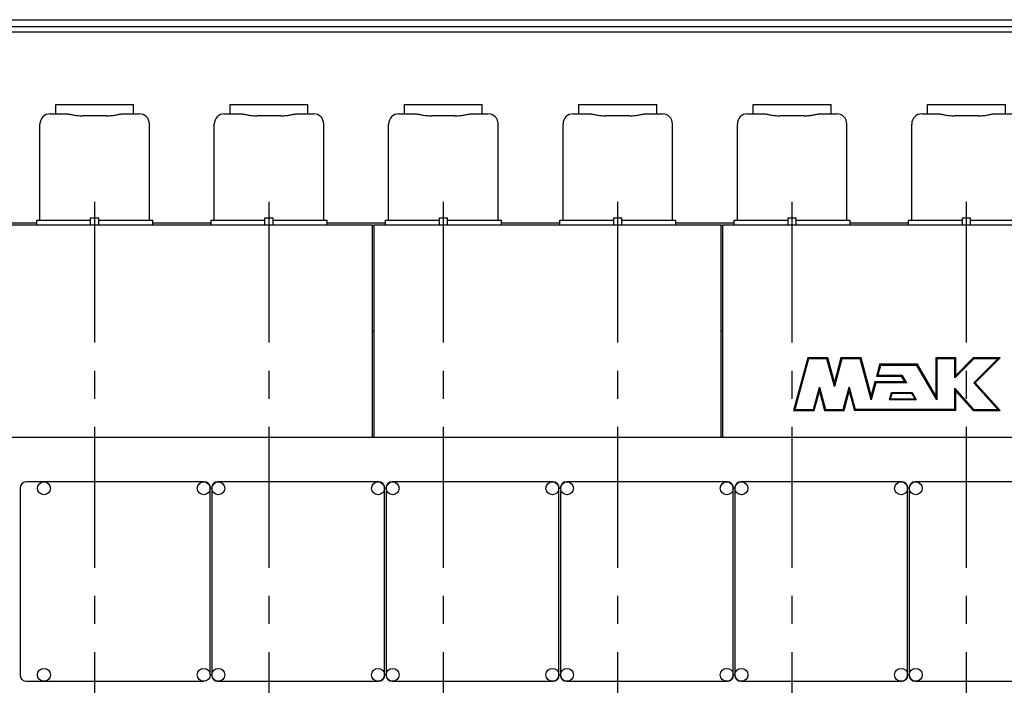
# Model space of a CAD drawing. Header units: millimetres. Extents: x 0 to 841, y 0 to 594.
# Tile 4 of 72: x 131 to 252, y 170 to 252. Entities that reach past the tile are written whole.
import ezdxf

# ---------------------------------------------------------------- set-up
doc = ezdxf.new("R2010")
doc.units = ezdxf.units.MM
doc.header["$LTSCALE"] = 46.255
doc.linetypes.add('CENTER', pattern=[0.6, 0.375, -0.075, 0.075, -0.075])
for name, color, linetype in [('25007_210700_21_SIMPLE1_A_ABL358', 7, 'CONTINUOUS'), ('25007_210700_21_SIMPLE1_A_ABL380', 7, 'CONTINUOUS'), ('25007_210700_21_SIMPLE1_A_ABL393', 7, 'CONTINUOUS'), ('25007_210700_21_SIMPLE1_A_ABL414', 7, 'CONTINUOUS'), ('25007_210700_21_SIMPLE1_A_ABL416', 7, 'CONTINUOUS'), ('25007_210700_21_SIMPLE1_A_ABL425', 7, 'CONTINUOUS'), ('25007_210700_21_SIMPLE1_T1_A_PBL421', 7, 'CONTINUOUS'), ('25007_210700_21_SIMPLE1_T1_A_PBL422', 7, 'CONTINUOUS'), ('25007_210700_21_SIMPLE1_T2_A_PBL359', 7, 'CONTINUOUS'), ('25007_210700_21_SIMPLE1_T2_A_PBL381', 7, 'CONTINUOUS'), ('25007_210700_21_SIMPLE1_T2_A_PBL394', 7, 'CONTINUOUS'), ('25007_210700_21_SIMPLE1_T2_A_PBL415', 7, 'CONTINUOUS'), ('25007_210700_21_SIMPLE1_T2_A_PBL417', 7, 'CONTINUOUS'), ('25007_210700_21_SIMPLE1_T2_A_PBL426', 7, 'CONTINUOUS'), ('25097_000000_TLKS_MARKETING_ABL297', 7, 'CONTINUOUS'), ('25097_000000_TRENNSTELLEN_TLKS_PBL368', 7, 'CONTINUOUS'), ('25097_030000_TLKS_V_ABL302', 7, 'CONTINUOUS'), ('25097_100000_TLKS_V_ABL333', 7, 'CONTINUOUS'), ('25097_111000_21_SIMPLE1_A_ABL339', 7, 'CONTINUOUS'), ('25097_111000_21_SIMPLE1_T1_A_PBL340', 7, 'CONTINUOUS'), ('25097_111200_24_SIMPLE1_T2_X_PBL356', 7, 'CONTINUOUS'), ('25097_111200_24_SIMPLE1_T3_X_PBL382', 7, 'CONTINUOUS'), ('25097_111200_24_SIMPLE1_T3_X_PBL395', 7, 'CONTINUOUS'), ('25097_111200_24_SIMPLE1_T3_X_PBL403', 7, 'CONTINUOUS'), ('25097_111200_24_SIMPLE1_T3_X_PBL404', 7, 'CONTINUOUS'), ('25097_111200_24_SIMPLE1_T3_X_PBL405', 7, 'CONTINUOUS'), ('25097_111200_24_SIMPLE1_X_ABL341', 7, 'CONTINUOUS'), ('25097_171000_21_SIMPLE1_A_ABL354', 7, 'CONTINUOUS'), ('25097_171000_21_SIMPLE1_T1_A_PBL355', 7, 'CONTINUOUS'), ('25097_171000_21_SIMPLE1_T2_A_PBL418', 7, 'CONTINUOUS'), ('25097_200000_TLKS_V_ABL357', 7, 'CONTINUOUS'), ('25097_700000_TLKS_V_ABL303', 7, 'CONTINUOUS'), ('25097_722000_27_SIMPLE1_A_ABL304', 7, 'CONTINUOUS'), ('25097_722000_27_SIMPLE1_T1_A_PBL305', 7, 'CONTINUOUS'), ('right_6_VBL294', 7, 'CONTINUOUS')]:
    doc.layers.add(name, color=color, linetype=linetype)

# ---------------------------------------------------------------- blocks, each defined once
blk = doc.blocks.new('25097_722000_27_SIMPLE1_T1_A_PBL305', base_point=(188.87, 240.14))
at = {"layer": '25097_722000_27_SIMPLE1_T1_A_PBL305', "color": 7, "linetype": 'Continuous'}
for p, q in [((128.07, 252.27), (324.31, 252.27)), ((128.07, 251.45), (324.31, 251.45)), ((128.07, 250.78), (324.31, 250.78)), ((128.07, 227.21), (132.85, 227.21)), ((147.15, 227.21), (154.35, 227.21)), ((168.65, 227.21), (175.85, 227.21)), ((190.15, 227.21), (197.35, 227.21)), ((211.65, 227.21), (218.85, 227.21)), ((233.15, 227.21), (240.35, 227.21))]:
    blk.add_line(p, q, dxfattribs=at)
blk = doc.blocks.new('25097_722000_27_SIMPLE1_A_ABL304', base_point=(188.87, 240.14))
at = {"layer": '25097_722000_27_SIMPLE1_T1_A_PBL305'}
blk.add_blockref('25097_722000_27_SIMPLE1_T1_A_PBL305', (188.87, 240.14), dxfattribs=at)
blk = doc.blocks.new('25097_700000_TLKS_V_ABL303', base_point=(188.87, 240.14))
at = {"layer": '25097_722000_27_SIMPLE1_A_ABL304'}
blk.add_blockref('25097_722000_27_SIMPLE1_A_ABL304', (188.87, 240.14), dxfattribs=at)
blk = doc.blocks.new('25097_111000_21_SIMPLE1_T1_A_PBL340', base_point=(229.12, 163.88))
at = {"layer": '25097_111000_21_SIMPLE1_T1_A_PBL340', "color": 7, "linetype": 'Continuous'}
blk.add_line((328.27, 200.75), (115.15, 200.75), dxfattribs=at)
blk = doc.blocks.new('25097_111000_21_SIMPLE1_A_ABL339', base_point=(229.125, 163.875))
at = {"layer": '25097_111000_21_SIMPLE1_T1_A_PBL340'}
blk.add_blockref('25097_111000_21_SIMPLE1_T1_A_PBL340', (229.125, 163.875), dxfattribs=at)
blk = doc.blocks.new('25097_111200_24_SIMPLE1_T2_X_PBL356', base_point=(142.53, 183))
at = {"layer": '25097_111200_24_SIMPLE1_T2_X_PBL356', "color": 7, "linetype": 'Continuous'}
for p, q in [((130.8, 194.5), (130.8, 171.5)), ((153.5, 195.3), (131.6, 195.3)), ((154.25, 171.5), (154.25, 194.55)), ((131.6, 170.7), (153.45, 170.7))]:
    blk.add_line(p, q, dxfattribs=at)
for centre in [(133.75, 194.5), (153.45, 194.5), (133.75, 171.5), (153.45, 171.5)]:
    blk.add_circle(centre, 0.8, dxfattribs=at)
for centre, radius, start, end in [((131.6, 194.5), 0.8, 90, 180), ((153.5, 194.55), 0.75, 0, 90), ((131.6, 171.5), 0.8, 180, 270)]:
    blk.add_arc(centre, radius, start, end, dxfattribs=at)
blk = doc.blocks.new('25097_111200_24_SIMPLE1_T3_X_PBL382', base_point=(165.1, 183))
at = {"layer": '25097_111200_24_SIMPLE1_T3_X_PBL382', "color": 7, "linetype": 'Continuous'}
for p, q in [((154.45, 194.55), (154.45, 171.45)), ((175, 195.3), (155.2, 195.3)), ((175.75, 171.45), (175.75, 194.55)), ((155.2, 170.7), (175, 170.7))]:
    blk.add_line(p, q, dxfattribs=at)
for centre in [(155.25, 194.5), (174.95, 194.5), (155.25, 171.5), (174.95, 171.5)]:
    blk.add_circle(centre, 0.8, dxfattribs=at)
for centre, start, end in [((155.2, 194.55), 90, 180), ((175, 194.55), 0, 90), ((155.2, 171.45), 180, 270), ((175, 171.45), 270, 360)]:
    blk.add_arc(centre, 0.75, start, end, dxfattribs=at)
blk = doc.blocks.new('25097_111200_24_SIMPLE1_T3_X_PBL395', base_point=(186.6, 183))
at = {"layer": '25097_111200_24_SIMPLE1_T3_X_PBL395', "color": 7, "linetype": 'Continuous'}
for p, q in [((175.95, 194.55), (175.95, 171.45)), ((196.5, 195.3), (176.7, 195.3)), ((197.25, 171.45), (197.25, 194.55)), ((176.7, 170.7), (196.5, 170.7))]:
    blk.add_line(p, q, dxfattribs=at)
for centre in [(176.75, 194.5), (196.45, 194.5), (176.75, 171.5), (196.45, 171.5)]:
    blk.add_circle(centre, 0.8, dxfattribs=at)
for centre, start, end in [((176.7, 194.55), 90, 180), ((196.5, 194.55), 0, 90), ((176.7, 171.45), 180, 270), ((196.5, 171.45), 270, 360)]:
    blk.add_arc(centre, 0.75, start, end, dxfattribs=at)
blk = doc.blocks.new('25097_111200_24_SIMPLE1_T3_X_PBL403', base_point=(208.1, 183))
at = {"layer": '25097_111200_24_SIMPLE1_T3_X_PBL403', "color": 7, "linetype": 'Continuous'}
for p, q in [((197.45, 194.55), (197.45, 171.45)), ((218, 195.3), (198.2, 195.3)), ((218.75, 171.45), (218.75, 194.55)), ((198.2, 170.7), (218, 170.7))]:
    blk.add_line(p, q, dxfattribs=at)
for centre in [(198.25, 194.5), (217.95, 194.5), (198.25, 171.5), (217.95, 171.5)]:
    blk.add_circle(centre, 0.8, dxfattribs=at)
for centre, start, end in [((198.2, 194.55), 90, 180), ((218, 194.55), 0, 90), ((198.2, 171.45), 180, 270), ((218, 171.45), 270, 360)]:
    blk.add_arc(centre, 0.75, start, end, dxfattribs=at)
blk = doc.blocks.new('25097_111200_24_SIMPLE1_T3_X_PBL404', base_point=(229.6, 183))
at = {"layer": '25097_111200_24_SIMPLE1_T3_X_PBL404', "color": 7, "linetype": 'Continuous'}
for p, q in [((218.95, 194.55), (218.95, 171.45)), ((239.5, 195.3), (219.7, 195.3)), ((240.25, 171.45), (240.25, 194.55)), ((219.7, 170.7), (239.5, 170.7))]:
    blk.add_line(p, q, dxfattribs=at)
for centre in [(219.75, 194.5), (239.45, 194.5), (219.75, 171.5), (239.45, 171.5)]:
    blk.add_circle(centre, 0.8, dxfattribs=at)
for centre, start, end in [((219.7, 194.55), 90, 180), ((239.5, 194.55), 0, 90), ((219.7, 171.45), 180, 270), ((239.5, 171.45), 270, 360)]:
    blk.add_arc(centre, 0.75, start, end, dxfattribs=at)
blk = doc.blocks.new('25097_111200_24_SIMPLE1_T3_X_PBL405', base_point=(251.1, 183))
at = {"layer": '25097_111200_24_SIMPLE1_T3_X_PBL405', "color": 7, "linetype": 'Continuous'}
for p, q in [((240.45, 194.55), (240.45, 171.45)), ((261, 195.3), (241.2, 195.3)), ((261.75, 171.45), (261.75, 194.55)), ((241.2, 170.7), (261, 170.7))]:
    blk.add_line(p, q, dxfattribs=at)
for centre in [(241.25, 194.5), (260.95, 194.5), (241.25, 171.5), (260.95, 171.5)]:
    blk.add_circle(centre, 0.8, dxfattribs=at)
for centre, start, end in [((241.2, 194.55), 90, 180), ((261, 194.55), 0, 90), ((241.2, 171.45), 180, 270), ((261, 171.45), 270, 360)]:
    blk.add_arc(centre, 0.75, start, end, dxfattribs=at)
blk = doc.blocks.new('25097_111200_24_SIMPLE1_X_ABL341', base_point=(229.95, 167.38))
at = {"layer": '25097_111200_24_SIMPLE1_T2_X_PBL356'}
blk.add_blockref('25097_111200_24_SIMPLE1_T2_X_PBL356', (142.53, 183), dxfattribs=at)
at = {"layer": '25097_111200_24_SIMPLE1_T3_X_PBL382'}
blk.add_blockref('25097_111200_24_SIMPLE1_T3_X_PBL382', (165.1, 183), dxfattribs=at)
at = {"layer": '25097_111200_24_SIMPLE1_T3_X_PBL395'}
blk.add_blockref('25097_111200_24_SIMPLE1_T3_X_PBL395', (186.6, 183), dxfattribs=at)
at = {"layer": '25097_111200_24_SIMPLE1_T3_X_PBL403'}
blk.add_blockref('25097_111200_24_SIMPLE1_T3_X_PBL403', (208.1, 183), dxfattribs=at)
at = {"layer": '25097_111200_24_SIMPLE1_T3_X_PBL404'}
blk.add_blockref('25097_111200_24_SIMPLE1_T3_X_PBL404', (229.6, 183), dxfattribs=at)
at = {"layer": '25097_111200_24_SIMPLE1_T3_X_PBL405'}
blk.add_blockref('25097_111200_24_SIMPLE1_T3_X_PBL405', (251.1, 183), dxfattribs=at)
blk = doc.blocks.new('25097_171000_21_SIMPLE1_T1_A_PBL355', base_point=(228.125, 213.863))
at = {"layer": '25097_171000_21_SIMPLE1_T1_A_PBL355', "color": 7, "linetype": 'Continuous'}
for p, q in [((128.65, 226.975), (174.25, 226.975)), ((174.25, 200.75), (174.25, 226.975)), ((174.45, 200.75), (174.45, 226.975)), ((174.45, 226.975), (217.25, 226.975)), ((217.25, 200.75), (217.25, 226.975)), ((217.45, 200.75), (217.45, 226.975)), ((217.45, 226.975), (260.25, 226.975))]:
    blk.add_line(p, q, dxfattribs=at)
blk = doc.blocks.new('25097_171000_21_SIMPLE1_T2_A_PBL418', base_point=(238.92, 207.32))
at = {"layer": '25097_171000_21_SIMPLE1_T2_A_PBL418', "color": 7, "linetype": 'Continuous'}
for p, q in [((227.92, 210.58), (226.18, 204.07)), ((228.02, 210.45), (226.35, 204.2)), ((230.41, 210.58), (227.92, 210.58)), ((227.92, 210.58), (228.02, 210.45)), ((230.3, 210.45), (228.02, 210.45)), ((230.41, 210.58), (230.3, 210.45)), ((231.21, 207.06), (230.3, 210.45)), ((231.21, 207.58), (230.41, 210.58)), ((232.02, 210.58), (231.21, 207.58)), ((232.12, 210.45), (231.21, 207.06)), ((234.5, 210.58), (232.02, 210.58)), ((232.02, 210.58), (232.12, 210.45)), ((234.4, 210.45), (232.12, 210.45)), ((234.5, 210.58), (234.4, 210.45)), ((235.75, 205.4), (234.4, 210.45)), ((235.75, 205.92), (234.5, 210.58)), ((246.18, 210.58), (243.72, 210.58)), ((243.72, 210.58), (243.72, 205.9)), ((243.72, 210.58), (243.85, 210.45)), ((246.05, 210.45), (243.85, 210.45)), ((243.85, 210.45), (243.85, 205.4)), ((246.18, 210.58), (246.05, 210.45)), ((248.4, 210.45), (246.05, 208.1)), ((246.05, 208.1), (246.05, 210.45)), ((248.34, 210.58), (246.18, 208.42)), ((246.18, 208.42), (246.18, 210.58)), ((251.67, 210.58), (248.34, 210.58)), ((248.34, 210.58), (248.4, 210.45)), ((248.4, 207.5), (251.35, 210.45)), ((251.35, 210.45), (248.4, 210.45)), ((248.58, 207.49), (251.67, 210.58)), ((251.67, 210.58), (251.35, 210.45)), ((236.79, 209.78), (236.39, 208.32)), ((236.89, 209.65), (236.57, 208.45)), ((241.47, 209.78), (236.79, 209.78)), ((236.79, 209.78), (236.89, 209.65)), ((241.4, 209.65), (236.89, 209.65)), ((241.47, 209.78), (241.4, 209.65)), ((243.85, 205.4), (241.4, 209.65)), ((243.72, 205.9), (241.47, 209.78)), ((236.21, 207.63), (235.75, 205.92)), ((239.87, 207.63), (236.21, 207.63)), ((236.21, 207.63), (236.31, 207.5)), ((236.39, 208.32), (236.57, 208.45)), ((236.39, 208.32), (239.47, 208.32)), ((236.57, 208.45), (239.55, 208.45)), ((239.47, 208.32), (239.55, 208.45)), ((239.47, 208.32), (239.87, 207.63)), ((239.55, 208.45), (240.1, 207.5)), ((239.87, 207.63), (240.1, 207.5)), ((246.18, 208.42), (246.05, 208.1)), ((228.63, 204.2), (229.37, 206.97)), ((228.73, 204.07), (229.37, 206.46)), ((229.37, 206.46), (229.37, 206.97)), ((229.37, 206.97), (230.11, 204.2)), ((229.37, 206.46), (230.01, 204.07)), ((231.21, 207.58), (231.21, 207.06)), ((232.31, 204.2), (233.05, 206.97)), ((232.41, 204.07), (233.05, 206.46)), ((233.05, 206.46), (233.05, 206.97)), ((233.05, 206.97), (233.79, 204.2)), ((233.05, 206.46), (233.69, 204.07)), ((236.31, 207.5), (235.75, 205.4)), ((240.1, 207.5), (236.31, 207.5)), ((246.05, 204.2), (246.05, 206.83)), ((246.05, 206.83), (248.4, 204.2)), ((246.18, 206.48), (246.05, 206.83)), ((246.18, 206.48), (248.34, 204.07)), ((246.18, 204.07), (246.18, 206.48)), ((248.58, 207.49), (248.4, 207.5)), ((251.35, 204.2), (248.4, 207.5)), ((251.65, 204.07), (248.58, 207.49)), ((235.75, 205.92), (235.75, 205.4)), ((238.03, 205.4), (238.27, 206.3)), ((238.14, 205.49), (238.03, 205.4)), ((241.31, 205.4), (238.03, 205.4)), ((238.14, 205.49), (238.34, 206.21)), ((241.16, 205.49), (238.14, 205.49)), ((238.27, 206.3), (240.79, 206.3)), ((238.34, 206.21), (238.27, 206.3)), ((238.34, 206.21), (240.74, 206.21)), ((240.74, 206.21), (240.79, 206.3)), ((240.74, 206.21), (241.16, 205.49)), ((240.79, 206.3), (241.31, 205.4)), ((241.16, 205.49), (241.31, 205.4)), ((243.72, 205.9), (243.85, 205.4)), ((226.18, 204.07), (226.35, 204.2)), ((226.18, 204.07), (228.73, 204.07)), ((226.35, 204.2), (228.63, 204.2)), ((228.73, 204.07), (228.63, 204.2)), ((230.01, 204.07), (230.11, 204.2)), ((230.01, 204.07), (232.41, 204.07)), ((230.11, 204.2), (232.31, 204.2)), ((232.41, 204.07), (232.31, 204.2)), ((233.69, 204.07), (233.79, 204.2)), ((246.18, 204.07), (233.69, 204.07)), ((246.05, 204.2), (233.79, 204.2)), ((246.18, 204.07), (246.05, 204.2)), ((248.34, 204.07), (248.4, 204.2)), ((248.34, 204.07), (251.65, 204.07)), ((248.4, 204.2), (251.35, 204.2)), ((251.65, 204.07), (251.35, 204.2))]:
    blk.add_line(p, q, dxfattribs=at)
blk = doc.blocks.new('25097_171000_21_SIMPLE1_A_ABL354', base_point=(228.12, 213.86))
at = {"layer": '25097_171000_21_SIMPLE1_T1_A_PBL355'}
blk.add_blockref('25097_171000_21_SIMPLE1_T1_A_PBL355', (228.12, 213.86), dxfattribs=at)
at = {"layer": '25097_171000_21_SIMPLE1_T2_A_PBL418'}
blk.add_blockref('25097_171000_21_SIMPLE1_T2_A_PBL418', (238.92, 207.32), dxfattribs=at)
blk = doc.blocks.new('25097_100000_TLKS_V_ABL333', base_point=(229.625, 158.7125))
at = {"layer": '25097_111000_21_SIMPLE1_A_ABL339'}
blk.add_blockref('25097_111000_21_SIMPLE1_A_ABL339', (229.125, 163.875), dxfattribs=at)
at = {"layer": '25097_111200_24_SIMPLE1_X_ABL341'}
blk.add_blockref('25097_111200_24_SIMPLE1_X_ABL341', (229.95, 167.375), dxfattribs=at)
at = {"layer": '25097_171000_21_SIMPLE1_A_ABL354'}
blk.add_blockref('25097_171000_21_SIMPLE1_A_ABL354', (228.125, 213.8625), dxfattribs=at)
blk = doc.blocks.new('25007_210700_21_SIMPLE1_T2_A_PBL359', base_point=(140, 234.39))
at = {"layer": '25007_210700_21_SIMPLE1_T2_A_PBL359', "color": 7, "linetype": 'Continuous'}
for p, q in [((135.2, 240.66), (135.2, 241.81)), ((135.2, 241.81), (144.8, 241.81)), ((144.8, 240.66), (144.8, 241.81)), ((134.5, 240.66), (136.59, 240.66)), ((135.67, 240.66), (136.59, 240.66)), ((141.47, 240.42), (138.53, 240.42)), ((143.41, 240.66), (143.7, 240.66)), ((143.41, 240.66), (144.33, 240.66)), ((144.33, 240.66), (145.5, 240.66)), ((133.25, 227.56), (133.25, 239.41)), ((146.75, 227.56), (146.75, 239.41)), ((132.85, 226.97), (132.85, 227.56)), ((132.85, 227.56), (139.5, 227.56)), ((139.5, 226.97), (139.5, 227.85)), ((139.5, 227.85), (140.5, 227.85)), ((140.5, 226.97), (140.5, 227.85)), ((140.5, 227.56), (147.15, 227.56)), ((147.15, 226.97), (147.15, 227.56))]:
    blk.add_line(p, q, dxfattribs=at)
for centre, start, end in [((134.5, 239.41), 90, 180), ((145.5, 239.41), 0, 90)]:
    blk.add_arc(centre, 1.25, start, end, dxfattribs=at)
for points, knots in [([(136.59, 240.66), (136.63, 240.66), (136.72, 240.64), (136.88, 240.62), (137.08, 240.58), (137.41, 240.52), (137.9, 240.45), (138.31, 240.42), (138.53, 240.42)], [0, 0, 0, 0, 0.055747, 0.137772, 0.243376, 0.369201, 0.666979, 1, 1, 1, 1]), ([(141.47, 240.42), (141.69, 240.42), (142.1, 240.45), (142.59, 240.52), (142.92, 240.58), (143.12, 240.62), (143.28, 240.64), (143.37, 240.66), (143.41, 240.66)], [0, 0, 0, 0, 0.333021, 0.630799, 0.756624, 0.862228, 0.944253, 1, 1, 1, 1])]:
    blk.add_open_spline(points, degree=3, knots=knots, dxfattribs=at)
blk = doc.blocks.new('25007_210700_21_SIMPLE1_A_ABL358', base_point=(140, 234.39))
at = {"layer": '25007_210700_21_SIMPLE1_T2_A_PBL359'}
blk.add_blockref('25007_210700_21_SIMPLE1_T2_A_PBL359', (140, 234.39), dxfattribs=at)
blk = doc.blocks.new('25007_210700_21_SIMPLE1_T2_A_PBL381', base_point=(161.5, 234.39))
at = {"layer": '25007_210700_21_SIMPLE1_T2_A_PBL381', "color": 7, "linetype": 'Continuous'}
for p, q in [((156.7, 240.66), (156.7, 241.81)), ((156.7, 241.81), (166.3, 241.81)), ((166.3, 240.66), (166.3, 241.81)), ((156, 240.66), (158.09, 240.66)), ((157.17, 240.66), (158.09, 240.66)), ((162.97, 240.42), (160.03, 240.42)), ((164.91, 240.66), (165.2, 240.66)), ((164.91, 240.66), (165.83, 240.66)), ((165.83, 240.66), (167, 240.66)), ((154.75, 227.56), (154.75, 239.41)), ((168.25, 227.56), (168.25, 239.41)), ((154.35, 226.97), (154.35, 227.56)), ((154.35, 227.56), (161, 227.56)), ((161, 226.97), (161, 227.85)), ((161, 227.85), (162, 227.85)), ((162, 226.97), (162, 227.85)), ((162, 227.56), (168.65, 227.56)), ((168.65, 226.97), (168.65, 227.56))]:
    blk.add_line(p, q, dxfattribs=at)
for centre, start, end in [((156, 239.41), 90, 180), ((167, 239.41), 0, 90)]:
    blk.add_arc(centre, 1.25, start, end, dxfattribs=at)
for points, knots in [([(158.09, 240.66), (158.13, 240.66), (158.22, 240.64), (158.38, 240.62), (158.58, 240.58), (158.91, 240.52), (159.4, 240.45), (159.81, 240.42), (160.03, 240.42)], [0, 0, 0, 0, 0.055747, 0.137772, 0.243376, 0.369201, 0.666979, 1, 1, 1, 1]), ([(162.97, 240.42), (163.19, 240.42), (163.6, 240.45), (164.09, 240.52), (164.42, 240.58), (164.62, 240.62), (164.78, 240.64), (164.87, 240.66), (164.91, 240.66)], [0, 0, 0, 0, 0.333021, 0.630799, 0.756624, 0.862228, 0.944253, 1, 1, 1, 1])]:
    blk.add_open_spline(points, degree=3, knots=knots, dxfattribs=at)
blk = doc.blocks.new('25007_210700_21_SIMPLE1_A_ABL380', base_point=(161.5, 234.39))
at = {"layer": '25007_210700_21_SIMPLE1_T2_A_PBL381'}
blk.add_blockref('25007_210700_21_SIMPLE1_T2_A_PBL381', (161.5, 234.39), dxfattribs=at)
blk = doc.blocks.new('25007_210700_21_SIMPLE1_T2_A_PBL394', base_point=(183, 234.39))
at = {"layer": '25007_210700_21_SIMPLE1_T2_A_PBL394', "color": 7, "linetype": 'Continuous'}
for p, q in [((178.2, 240.66), (178.2, 241.81)), ((178.2, 241.81), (187.8, 241.81)), ((187.8, 240.66), (187.8, 241.81)), ((177.5, 240.66), (179.59, 240.66)), ((178.67, 240.66), (179.59, 240.66)), ((184.47, 240.42), (181.53, 240.42)), ((186.41, 240.66), (186.7, 240.66)), ((186.41, 240.66), (187.33, 240.66)), ((187.33, 240.66), (188.5, 240.66)), ((176.25, 227.56), (176.25, 239.41)), ((189.75, 227.56), (189.75, 239.41)), ((175.85, 226.97), (175.85, 227.56)), ((175.85, 227.56), (182.5, 227.56)), ((182.5, 226.97), (182.5, 227.85)), ((182.5, 227.85), (183.5, 227.85)), ((183.5, 226.97), (183.5, 227.85)), ((183.5, 227.56), (190.15, 227.56)), ((190.15, 226.97), (190.15, 227.56))]:
    blk.add_line(p, q, dxfattribs=at)
for centre, start, end in [((177.5, 239.41), 90, 180), ((188.5, 239.41), 0, 90)]:
    blk.add_arc(centre, 1.25, start, end, dxfattribs=at)
for points, knots in [([(179.59, 240.66), (179.63, 240.66), (179.72, 240.64), (179.88, 240.62), (180.08, 240.58), (180.41, 240.52), (180.9, 240.45), (181.31, 240.42), (181.53, 240.42)], [0, 0, 0, 0, 0.055747, 0.137772, 0.243376, 0.369201, 0.666979, 1, 1, 1, 1]), ([(184.47, 240.42), (184.69, 240.42), (185.1, 240.45), (185.59, 240.52), (185.92, 240.58), (186.12, 240.62), (186.28, 240.64), (186.37, 240.66), (186.41, 240.66)], [0, 0, 0, 0, 0.333021, 0.630799, 0.756624, 0.862228, 0.944253, 1, 1, 1, 1])]:
    blk.add_open_spline(points, degree=3, knots=knots, dxfattribs=at)
blk = doc.blocks.new('25007_210700_21_SIMPLE1_T1_A_PBL421', base_point=(174.35, 220.4))
at = {"layer": '25007_210700_21_SIMPLE1_T1_A_PBL421', "color": 7, "linetype": 'Continuous'}
for p, q in [((174.45, 226.91), (174.25, 226.91)), ((174.25, 213.9), (174.45, 213.9))]:
    blk.add_line(p, q, dxfattribs=at)
blk = doc.blocks.new('25007_210700_21_SIMPLE1_A_ABL393', base_point=(182.2, 227.85))
at = {"layer": '25007_210700_21_SIMPLE1_T1_A_PBL421'}
blk.add_blockref('25007_210700_21_SIMPLE1_T1_A_PBL421', (174.35, 220.4), dxfattribs=at)
at = {"layer": '25007_210700_21_SIMPLE1_T2_A_PBL394'}
blk.add_blockref('25007_210700_21_SIMPLE1_T2_A_PBL394', (183, 234.39), dxfattribs=at)
blk = doc.blocks.new('25007_210700_21_SIMPLE1_T2_A_PBL415', base_point=(204.5, 234.39))
at = {"layer": '25007_210700_21_SIMPLE1_T2_A_PBL415', "color": 7, "linetype": 'Continuous'}
for p, q in [((199.7, 240.66), (199.7, 241.81)), ((199.7, 241.81), (209.3, 241.81)), ((209.3, 240.66), (209.3, 241.81)), ((199, 240.66), (201.09, 240.66)), ((200.17, 240.66), (201.09, 240.66)), ((205.97, 240.42), (203.03, 240.42)), ((207.91, 240.66), (208.2, 240.66)), ((207.91, 240.66), (208.83, 240.66)), ((208.83, 240.66), (210, 240.66)), ((197.75, 227.56), (197.75, 239.41)), ((211.25, 227.56), (211.25, 239.41)), ((197.35, 226.97), (197.35, 227.56)), ((197.35, 227.56), (204, 227.56)), ((204, 226.97), (204, 227.85)), ((204, 227.85), (205, 227.85)), ((205, 226.97), (205, 227.85)), ((205, 227.56), (211.65, 227.56)), ((211.65, 226.97), (211.65, 227.56))]:
    blk.add_line(p, q, dxfattribs=at)
for centre, start, end in [((199, 239.41), 90, 180), ((210, 239.41), 0, 90)]:
    blk.add_arc(centre, 1.25, start, end, dxfattribs=at)
for points, knots in [([(201.09, 240.66), (201.13, 240.66), (201.22, 240.64), (201.38, 240.62), (201.58, 240.58), (201.91, 240.52), (202.4, 240.45), (202.81, 240.42), (203.03, 240.42)], [0, 0, 0, 0, 0.055747, 0.137772, 0.243376, 0.369201, 0.666979, 1, 1, 1, 1]), ([(205.97, 240.42), (206.19, 240.42), (206.6, 240.45), (207.09, 240.52), (207.42, 240.58), (207.62, 240.62), (207.78, 240.64), (207.87, 240.66), (207.91, 240.66)], [0, 0, 0, 0, 0.333021, 0.630799, 0.756624, 0.862228, 0.944253, 1, 1, 1, 1])]:
    blk.add_open_spline(points, degree=3, knots=knots, dxfattribs=at)
blk = doc.blocks.new('25007_210700_21_SIMPLE1_A_ABL414', base_point=(204.5, 234.39))
at = {"layer": '25007_210700_21_SIMPLE1_T2_A_PBL415'}
blk.add_blockref('25007_210700_21_SIMPLE1_T2_A_PBL415', (204.5, 234.39), dxfattribs=at)
blk = doc.blocks.new('25007_210700_21_SIMPLE1_T2_A_PBL417', base_point=(226, 234.39))
at = {"layer": '25007_210700_21_SIMPLE1_T2_A_PBL417', "color": 7, "linetype": 'Continuous'}
for p, q in [((221.2, 240.66), (221.2, 241.81)), ((221.2, 241.81), (230.8, 241.81)), ((230.8, 240.66), (230.8, 241.81)), ((220.5, 240.66), (222.59, 240.66)), ((221.67, 240.66), (222.59, 240.66)), ((227.47, 240.42), (224.53, 240.42)), ((229.41, 240.66), (229.7, 240.66)), ((229.41, 240.66), (230.33, 240.66)), ((230.33, 240.66), (231.5, 240.66)), ((219.25, 227.56), (219.25, 239.41)), ((232.75, 227.56), (232.75, 239.41)), ((218.85, 226.97), (218.85, 227.56)), ((218.85, 227.56), (225.5, 227.56)), ((225.5, 226.97), (225.5, 227.85)), ((225.5, 227.85), (226.5, 227.85)), ((226.5, 226.97), (226.5, 227.85)), ((226.5, 227.56), (233.15, 227.56)), ((233.15, 226.97), (233.15, 227.56))]:
    blk.add_line(p, q, dxfattribs=at)
for centre, start, end in [((220.5, 239.41), 90, 180), ((231.5, 239.41), 0, 90)]:
    blk.add_arc(centre, 1.25, start, end, dxfattribs=at)
for points, knots in [([(222.59, 240.66), (222.63, 240.66), (222.72, 240.64), (222.88, 240.62), (223.08, 240.58), (223.41, 240.52), (223.9, 240.45), (224.31, 240.42), (224.53, 240.42)], [0, 0, 0, 0, 0.055747, 0.137772, 0.243376, 0.369201, 0.666979, 1, 1, 1, 1]), ([(227.47, 240.42), (227.69, 240.42), (228.1, 240.45), (228.59, 240.52), (228.92, 240.58), (229.12, 240.62), (229.28, 240.64), (229.37, 240.66), (229.41, 240.66)], [0, 0, 0, 0, 0.333021, 0.630799, 0.756624, 0.862228, 0.944253, 1, 1, 1, 1])]:
    blk.add_open_spline(points, degree=3, knots=knots, dxfattribs=at)
blk = doc.blocks.new('25007_210700_21_SIMPLE1_T1_A_PBL422', base_point=(217.35, 220.4))
at = {"layer": '25007_210700_21_SIMPLE1_T1_A_PBL422', "color": 7, "linetype": 'Continuous'}
for p, q in [((217.45, 226.91), (217.25, 226.91)), ((217.25, 213.9), (217.45, 213.9))]:
    blk.add_line(p, q, dxfattribs=at)
blk = doc.blocks.new('25007_210700_21_SIMPLE1_A_ABL416', base_point=(225.2, 227.85))
at = {"layer": '25007_210700_21_SIMPLE1_T1_A_PBL422'}
blk.add_blockref('25007_210700_21_SIMPLE1_T1_A_PBL422', (217.35, 220.4), dxfattribs=at)
at = {"layer": '25007_210700_21_SIMPLE1_T2_A_PBL417'}
blk.add_blockref('25007_210700_21_SIMPLE1_T2_A_PBL417', (226, 234.39), dxfattribs=at)
blk = doc.blocks.new('25007_210700_21_SIMPLE1_T2_A_PBL426', base_point=(247.5, 234.39))
at = {"layer": '25007_210700_21_SIMPLE1_T2_A_PBL426', "color": 7, "linetype": 'Continuous'}
for p, q in [((242.7, 240.66), (242.7, 241.81)), ((242.7, 241.81), (252.3, 241.81)), ((252.3, 240.66), (252.3, 241.81)), ((242, 240.66), (244.09, 240.66)), ((243.17, 240.66), (244.09, 240.66)), ((248.97, 240.42), (246.03, 240.42)), ((250.91, 240.66), (251.2, 240.66)), ((250.91, 240.66), (251.83, 240.66)), ((251.83, 240.66), (253, 240.66)), ((240.75, 227.56), (240.75, 239.41)), ((254.25, 227.56), (254.25, 239.41)), ((240.35, 226.97), (240.35, 227.56)), ((240.35, 227.56), (247, 227.56)), ((247, 227.85), (248, 227.85)), ((247, 226.97), (247, 227.85)), ((248, 226.97), (248, 227.85)), ((248, 227.56), (254.65, 227.56)), ((254.65, 226.97), (254.65, 227.56))]:
    blk.add_line(p, q, dxfattribs=at)
for centre, start, end in [((242, 239.41), 90, 180), ((253, 239.41), 0, 90)]:
    blk.add_arc(centre, 1.25, start, end, dxfattribs=at)
for points, knots in [([(244.09, 240.66), (244.13, 240.66), (244.22, 240.64), (244.38, 240.62), (244.58, 240.58), (244.91, 240.52), (245.4, 240.45), (245.81, 240.42), (246.03, 240.42)], [0, 0, 0, 0, 0.055747, 0.137772, 0.243376, 0.369201, 0.666979, 1, 1, 1, 1]), ([(248.97, 240.42), (249.19, 240.42), (249.6, 240.45), (250.09, 240.52), (250.42, 240.58), (250.62, 240.62), (250.78, 240.64), (250.87, 240.66), (250.91, 240.66)], [0, 0, 0, 0, 0.333021, 0.630799, 0.756624, 0.862228, 0.944253, 1, 1, 1, 1])]:
    blk.add_open_spline(points, degree=3, knots=knots, dxfattribs=at)
blk = doc.blocks.new('25007_210700_21_SIMPLE1_A_ABL425', base_point=(247.5, 234.39))
at = {"layer": '25007_210700_21_SIMPLE1_T2_A_PBL426'}
blk.add_blockref('25007_210700_21_SIMPLE1_T2_A_PBL426', (247.5, 234.39), dxfattribs=at)
blk = doc.blocks.new('25097_200000_TLKS_V_ABL357', base_point=(226, 227.85))
at = {"layer": '25007_210700_21_SIMPLE1_A_ABL358'}
blk.add_blockref('25007_210700_21_SIMPLE1_A_ABL358', (140, 234.39), dxfattribs=at)
at = {"layer": '25007_210700_21_SIMPLE1_A_ABL380'}
blk.add_blockref('25007_210700_21_SIMPLE1_A_ABL380', (161.5, 234.39), dxfattribs=at)
at = {"layer": '25007_210700_21_SIMPLE1_A_ABL393'}
blk.add_blockref('25007_210700_21_SIMPLE1_A_ABL393', (182.2, 227.85), dxfattribs=at)
at = {"layer": '25007_210700_21_SIMPLE1_A_ABL414'}
blk.add_blockref('25007_210700_21_SIMPLE1_A_ABL414', (204.5, 234.39), dxfattribs=at)
at = {"layer": '25007_210700_21_SIMPLE1_A_ABL416'}
blk.add_blockref('25007_210700_21_SIMPLE1_A_ABL416', (225.2, 227.85), dxfattribs=at)
at = {"layer": '25007_210700_21_SIMPLE1_A_ABL425'}
blk.add_blockref('25007_210700_21_SIMPLE1_A_ABL425', (247.5, 234.39), dxfattribs=at)
blk = doc.blocks.new('25097_030000_TLKS_V_ABL302', base_point=(209.17, 180.24))
at = {"layer": '25097_100000_TLKS_V_ABL333'}
blk.add_blockref('25097_100000_TLKS_V_ABL333', (229.62, 158.71), dxfattribs=at)
at = {"layer": '25097_200000_TLKS_V_ABL357'}
blk.add_blockref('25097_200000_TLKS_V_ABL357', (226, 227.85), dxfattribs=at)
at = {"layer": '25097_700000_TLKS_V_ABL303'}
blk.add_blockref('25097_700000_TLKS_V_ABL303', (188.87, 240.14), dxfattribs=at)
blk = doc.blocks.new('25097_000000_TLKS_MARKETING_ABL297', base_point=(207.71, 179.61))
at = {"layer": '25097_030000_TLKS_V_ABL302'}
blk.add_blockref('25097_030000_TLKS_V_ABL302', (209.17, 180.24), dxfattribs=at)
blk = doc.blocks.new('25097_000000_TRENNSTELLEN_TLKS_PBL368', base_point=(242.41, 181.1))
at = {"layer": '25097_000000_TRENNSTELLEN_TLKS_PBL368', "color": 2, "linetype": 'CENTER'}
for p, q in [((140, 129.2), (140, 233)), ((161.5, 129.2), (161.5, 233)), ((183, 129.2), (183, 233)), ((204.5, 129.2), (204.5, 233)), ((226, 129.2), (226, 233)), ((247.5, 129.2), (247.5, 233))]:
    blk.add_line(p, q, dxfattribs=at)
blk = doc.blocks.new('RIGHT_6_VBL294', base_point=(204.11, 194.6))
at = {"layer": '25097_000000_TLKS_MARKETING_ABL297'}
blk.add_blockref('25097_000000_TLKS_MARKETING_ABL297', (207.71, 179.61), dxfattribs=at)
at = {"layer": '25097_000000_TRENNSTELLEN_TLKS_PBL368'}
blk.add_blockref('25097_000000_TRENNSTELLEN_TLKS_PBL368', (242.41, 181.1), dxfattribs=at)

msp = doc.modelspace()

# ---------------------------------------------------------------- block references
at = {"layer": 'right_6_VBL294'}
msp.add_blockref('RIGHT_6_VBL294', (204.10765, 194.6), dxfattribs=at)

doc.saveas('drawing.dxf')
